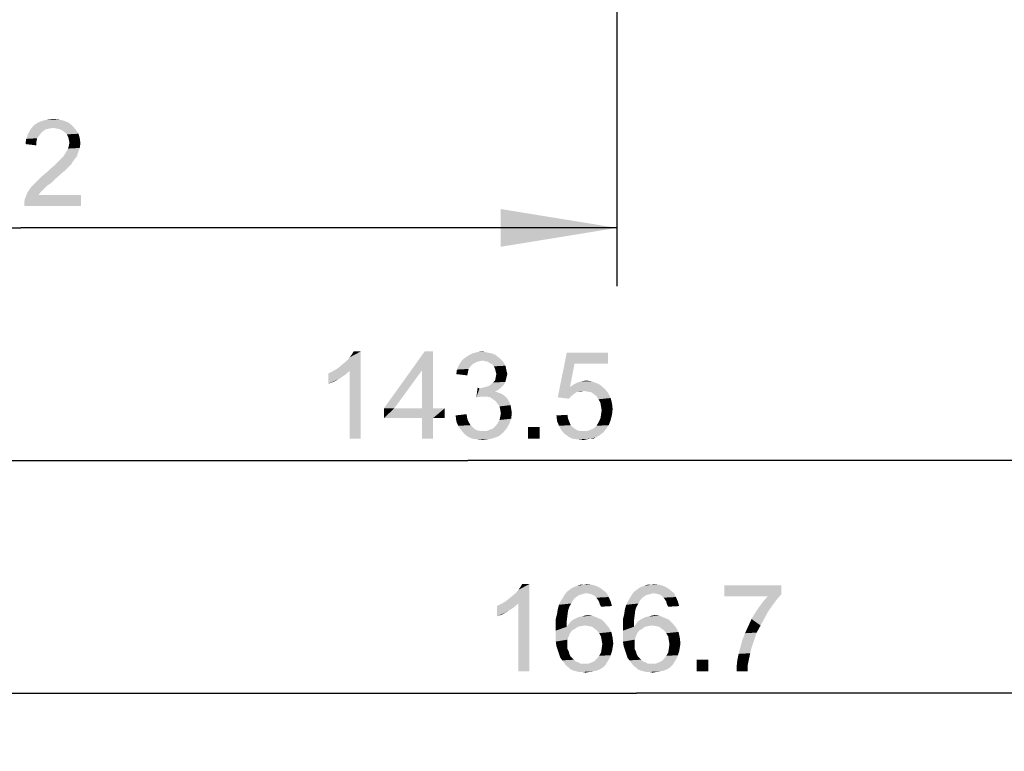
# Model space of a CAD drawing. Header units: millimetres. Extents: x 0 to 594, y 1 to 420.
# Tile 173 of 214: x 427 to 461, y 121 to 146. Entities that reach past the tile are written whole.
import ezdxf

# ---------------------------------------------------------------- set-up
doc = ezdxf.new("R2010")
doc.units = ezdxf.units.MM
doc.header["$LTSCALE"] = 32.67
doc.layers.get('0').update_dxf_attribs({"linetype": 'CONTINUOUS'})
doc.layers.add('61765N-2-A-2_DXF_DIMENSION', color=7, linetype='CONTINUOUS')
doc.styles.get("Standard").update_dxf_attribs({"font": 'arial.ttf'})
doc.dimstyles.new('DIMSTYLE_1', dxfattribs={"dimtxt": 3, "dimasz": 4, "dimexe": 0.18, "dimexo": 0.0625, "dimgap": 0.09, "dimtad": 1, "dimlfac": 2, "dimdsep": 46, "dimtxsty": 'Standard', "dimblk": '_FILLED', "dimblk1": '_FILLED', "dimblk2": '_FILLED', "dimcen": 0.09, "dimadec": 0, "dimazin": 0, "dimtp": 0.5, "dimtm": 0.5, "dimtfac": 1, "dimtofl": 0, "dimtmove": 0, "dimatfit": 3, "dimldrblk": '_FILLED', "dimfxl": 0, "dimtolj": 1, "dimarcsym": 0})
doc.dimstyles.new('DIMSTYLE_6', dxfattribs={"dimtxt": 3, "dimasz": 4, "dimexe": 0.18, "dimexo": 0.0625, "dimgap": 0.09, "dimtad": 1, "dimlfac": 2, "dimdsep": 46, "dimtxsty": 'Standard', "dimblk": '_FILLED', "dimblk1": '_FILLED', "dimblk2": '_FILLED', "dimcen": 0.09, "dimadec": 0, "dimazin": 0, "dimtp": 0.3, "dimtm": 0.3, "dimtfac": 1, "dimtofl": 0, "dimtmove": 0, "dimatfit": 3, "dimldrblk": '_FILLED', "dimfxl": 0, "dimtolj": 1, "dimarcsym": 0})

# ---------------------------------------------------------------- blocks, each defined once
blk = doc.blocks.new('_FILLED')
at = {"color": 0, "linetype": 'ByBlock'}
blk.add_solid([(0, 0), (-1, 0.1625), (-1, -0.1625)], dxfattribs=at)
blk = doc.blocks.new('*D11')
at = {"layer": '61765N-2-A-2_DXF_DIMENSION', "color": 2, "linetype": 'Continuous'}
for p, q in [((448.02, 150.491), (448.02, 137.019)), ((407.02, 148.019), (407.02, 137.019)), ((407.02, 139.019), (427.52, 139.019)), ((448.02, 139.019), (427.52, 139.019))]:
    blk.add_line(p, q, dxfattribs=at)
at = {"layer": '61765N-2-A-2_DXF_DIMENSION', "color": 2, "linetype": 'Continuous', "xscale": 4, "yscale": 4, "zscale": 4, "rotation": 180}
blk.add_blockref('_FILLED', (407.02, 139.019), dxfattribs=at)
at = {"layer": '61765N-2-A-2_DXF_DIMENSION', "color": 2, "linetype": 'Continuous', "xscale": 4, "yscale": 4, "zscale": 4}
blk.add_blockref('_FILLED', (448.02, 139.019), dxfattribs=at)
blk = doc.blocks.new('*D12')
at = {"layer": '61765N-2-A-2_DXF_DIMENSION', "color": 2, "linetype": 'Continuous'}
for p, q in [((478.77, 190.469), (478.77, 129.019)), ((407.02, 148.019), (407.02, 129.019)), ((407.02, 131.019), (442.895, 131.019)), ((478.77, 131.019), (442.895, 131.019))]:
    blk.add_line(p, q, dxfattribs=at)
at = {"layer": '61765N-2-A-2_DXF_DIMENSION', "color": 2, "linetype": 'Continuous', "xscale": 4, "yscale": 4, "zscale": 4, "rotation": 180}
blk.add_blockref('_FILLED', (407.02, 131.019), dxfattribs=at)
at = {"layer": '61765N-2-A-2_DXF_DIMENSION', "color": 2, "linetype": 'Continuous', "xscale": 4, "yscale": 4, "zscale": 4}
blk.add_blockref('_FILLED', (478.77, 131.019), dxfattribs=at)
blk = doc.blocks.new('*D17')
at = {"layer": '61765N-2-A-2_DXF_DIMENSION', "color": 2, "linetype": 'Continuous'}
for p, q in [((490.37, 206.519), (490.37, 121.019)), ((407.02, 148.019), (407.02, 121.019)), ((407.02, 123.019), (448.695, 123.019)), ((490.37, 123.019), (448.695, 123.019))]:
    blk.add_line(p, q, dxfattribs=at)
at = {"layer": '61765N-2-A-2_DXF_DIMENSION', "color": 2, "linetype": 'Continuous', "xscale": 4, "yscale": 4, "zscale": 4, "rotation": 180}
blk.add_blockref('_FILLED', (407.02, 123.019), dxfattribs=at)
at = {"layer": '61765N-2-A-2_DXF_DIMENSION', "color": 2, "linetype": 'Continuous', "xscale": 4, "yscale": 4, "zscale": 4}
blk.add_blockref('_FILLED', (490.37, 123.019), dxfattribs=at)

msp = doc.modelspace()

# ---------------------------------------------------------------- linework, layer by layer
at = {"layer": '61765N-2-A-2_DXF_DIMENSION', "color": 2, "linetype": 'Continuous'}
for points in [[(429.1673, 142.6353), (427.9673, 142.5465), (428.1007, 142.6353)], [(427.9673, 142.5465), (429.1673, 142.6353), (429.3007, 142.5242)], [(429.0118, 142.702), (428.1007, 142.6353), (428.2562, 142.702)], [(428.1007, 142.6353), (429.0118, 142.702), (429.1673, 142.6353)], [(428.834, 142.7465), (428.2562, 142.702), (428.434, 142.7465)], [(428.2562, 142.702), (428.834, 142.7465), (429.0118, 142.702)], [(428.434, 142.7465), (428.634, 142.7687), (428.834, 142.7465)], [(428.3895, 142.4131), (428.2784, 142.3465), (427.7673, 142.2576)], [(428.3895, 142.4131), (427.7673, 142.2576), (427.8562, 142.4131)], [(428.2784, 142.3465), (428.2118, 142.2798), (427.7673, 142.2576)], [(427.7673, 142.2576), (428.2118, 142.2798), (428.1451, 142.1909)], [(429.3007, 142.5242), (427.8562, 142.4131), (427.9673, 142.5465)], [(429.3007, 142.5242), (428.634, 142.4576), (427.8562, 142.4131)], [(428.634, 142.4576), (428.5007, 142.4353), (427.8562, 142.4131)], [(427.8562, 142.4131), (428.5007, 142.4353), (428.3895, 142.4131)], [(428.7451, 142.4353), (428.634, 142.4576), (429.3007, 142.5242)], [(428.8562, 142.4131), (428.7451, 142.4353), (429.3007, 142.5242)], [(428.8562, 142.4131), (429.3007, 142.5242), (429.4118, 142.3909)], [(429.4118, 142.3909), (428.9451, 142.3687), (428.8562, 142.4131)], [(429.034, 142.302), (428.9451, 142.3687), (429.4118, 142.3909)], [(429.034, 142.302), (429.4118, 142.3909), (429.5007, 142.2576)], [(429.5007, 142.2576), (429.1007, 142.2353), (429.034, 142.302)], [(428.0562, 141.9909), (427.6784, 141.902), (427.7007, 142.0798)], [(427.6784, 141.902), (428.0562, 141.9909), (428.0562, 141.8576)], [(428.1451, 142.1909), (427.7007, 142.0798), (427.7673, 142.2576)], [(428.1451, 142.1909), (428.0784, 142.102), (427.7007, 142.0798)], [(427.7007, 142.0798), (428.0784, 142.102), (428.0562, 141.9909)], [(429.1451, 142.1465), (429.1007, 142.2353), (429.5007, 142.2576)], [(429.1451, 142.1465), (429.5007, 142.2576), (429.5451, 142.102)], [(429.5451, 142.102), (429.1673, 142.0576), (429.1451, 142.1465)], [(429.1895, 141.9465), (429.1673, 142.0576), (429.5451, 142.102)], [(429.5673, 141.9242), (429.1673, 141.8353), (429.1895, 141.9465)], [(429.1673, 141.8353), (429.5673, 141.9242), (429.5451, 141.7687)], [(429.1895, 141.9465), (429.5451, 142.102), (429.5673, 141.9242)], [(429.4784, 141.5909), (429.0118, 141.5242), (429.0784, 141.6353)], [(429.0118, 141.5242), (429.4784, 141.5909), (429.4562, 141.502)], [(429.0784, 141.6353), (429.1451, 141.7465), (429.5451, 141.7687)], [(429.0784, 141.6353), (429.5451, 141.7687), (429.4784, 141.5909)], [(429.5451, 141.7687), (429.1451, 141.7465), (429.1673, 141.8353)], [(429.2562, 141.2131), (428.6784, 141.1687), (428.7673, 141.2576)], [(429.3229, 141.3242), (428.7673, 141.2576), (428.834, 141.3242)], [(428.7673, 141.2576), (429.3229, 141.3242), (429.2562, 141.2131)], [(428.834, 141.3242), (428.9007, 141.3909), (429.3895, 141.4131)], [(428.834, 141.3242), (429.3895, 141.4131), (429.3229, 141.3242)], [(429.3895, 141.4131), (428.9007, 141.3909), (428.9673, 141.4576)], [(429.4562, 141.502), (428.9673, 141.4576), (429.0118, 141.5242)], [(428.9673, 141.4576), (429.4562, 141.502), (429.3895, 141.4131)], [(429.034, 140.9909), (428.3451, 140.8798), (428.4784, 140.9909)], [(428.3451, 140.8798), (429.034, 140.9909), (428.8784, 140.8576)], [(428.4784, 140.9909), (428.5673, 141.0798), (429.1673, 141.1242)], [(428.4784, 140.9909), (429.1673, 141.1242), (429.034, 140.9909)], [(429.1673, 141.1242), (428.5673, 141.0798), (428.6784, 141.1687)], [(428.6784, 141.1687), (429.2562, 141.2131), (429.1673, 141.1242)], [(428.5673, 140.5687), (427.9673, 140.5242), (428.0784, 140.6353)], [(427.9673, 140.5242), (428.5673, 140.5687), (428.434, 140.4798)], [(428.7007, 140.702), (428.0784, 140.6353), (428.2118, 140.7687)], [(428.0784, 140.6353), (428.7007, 140.702), (428.5673, 140.5687)], [(428.8784, 140.8576), (428.2118, 140.7687), (428.3451, 140.8798)], [(428.2118, 140.7687), (428.8784, 140.8576), (428.7007, 140.702)], [(428.1895, 140.2353), (428.1229, 140.1465), (427.6562, 140.0131)], [(428.1895, 140.2353), (427.6562, 140.0131), (427.7451, 140.2353)], [(428.3451, 140.3909), (427.7451, 140.2353), (427.8784, 140.4353)], [(428.3451, 140.3909), (428.2784, 140.3242), (427.7451, 140.2353)], [(427.7451, 140.2353), (428.2784, 140.3242), (428.1895, 140.2353)], [(428.434, 140.4798), (427.8784, 140.4353), (427.9673, 140.5242)], [(427.8784, 140.4353), (428.434, 140.4798), (428.3451, 140.3909)], [(427.634, 139.902), (427.6562, 140.0131), (429.5895, 140.1465)], [(427.634, 139.7687), (427.634, 139.902), (429.5895, 140.1465)], [(427.634, 139.7687), (429.5895, 140.1465), (429.5895, 139.7687)], [(428.1229, 140.1465), (429.5895, 140.1465), (427.6562, 140.0131)], [(438.3871, 134.1687), (438.4982, 134.2576), (439.2093, 134.7687)], [(438.8315, 134.102), (438.3871, 134.1687), (439.2093, 134.7687)], [(438.4982, 134.2576), (438.6315, 134.3687), (439.2093, 134.7687)], [(438.6315, 134.3687), (438.7427, 134.4576), (439.2093, 134.7687)], [(438.7427, 134.4576), (438.8315, 134.5687), (439.2093, 134.7687)], [(438.8315, 134.5687), (438.8982, 134.6576), (439.2093, 134.7687)], [(438.8315, 131.7687), (438.8315, 134.102), (439.2093, 134.7687)], [(438.8315, 131.7687), (439.2093, 134.7687), (439.2093, 131.7687)], [(439.2093, 134.7687), (438.8982, 134.6576), (438.9649, 134.7687)], [(441.6982, 134.7687), (441.3204, 134.1242), (440.0093, 132.8131)], [(441.6982, 134.7687), (440.0093, 132.8131), (441.4093, 134.7687)], [(441.3204, 132.8131), (441.3204, 134.1242), (441.6982, 134.7687)], [(441.3204, 132.8131), (441.6982, 134.7687), (441.6982, 132.8131)], [(444.0093, 134.5242), (442.676, 134.4353), (442.7871, 134.5465)], [(444.0093, 134.5242), (443.3871, 134.4576), (442.676, 134.4353)], [(443.9204, 134.5909), (442.7871, 134.5465), (442.9204, 134.6353)], [(442.7871, 134.5465), (443.9204, 134.5909), (444.0093, 134.5242)], [(443.7204, 134.702), (443.8315, 134.6576), (442.9204, 134.6353)], [(443.7204, 134.702), (442.9204, 134.6353), (443.0538, 134.702)], [(442.9204, 134.6353), (443.8315, 134.6576), (443.9204, 134.5909)], [(443.4982, 134.7465), (443.6093, 134.7242), (443.0538, 134.702)], [(443.4982, 134.7465), (443.0538, 134.702), (443.2093, 134.7465)], [(443.0538, 134.702), (443.6093, 134.7242), (443.7204, 134.702)], [(443.2093, 134.7465), (443.3871, 134.7687), (443.4982, 134.7465)], [(443.3871, 134.4576), (444.0093, 134.5242), (444.076, 134.4576)], [(446.5649, 134.3465), (445.9871, 133.1909), (446.2982, 134.7242)], [(446.2982, 134.7242), (447.7204, 134.7242), (446.5649, 134.3465)], [(446.5649, 134.3465), (447.7204, 134.7242), (447.7204, 134.3465)], [(438.8315, 134.102), (438.2315, 134.0798), (438.3871, 134.1687)], [(442.8982, 134.0576), (442.4982, 133.9909), (442.5204, 134.1465)], [(442.9871, 134.2576), (442.5204, 134.1465), (442.5871, 134.302)], [(442.9871, 134.2576), (442.9204, 134.1687), (442.5204, 134.1465)], [(442.5204, 134.1465), (442.9204, 134.1687), (442.8982, 134.0576)], [(443.2982, 134.4353), (443.2093, 134.4131), (442.5871, 134.302)], [(443.2982, 134.4353), (442.5871, 134.302), (442.676, 134.4353)], [(443.2093, 134.4131), (443.1204, 134.3687), (442.5871, 134.302)], [(443.1204, 134.3687), (443.0538, 134.3242), (442.5871, 134.302)], [(442.5871, 134.302), (443.0538, 134.3242), (442.9871, 134.2576)], [(442.676, 134.4353), (443.3871, 134.4576), (443.2982, 134.4353)], [(444.076, 134.4576), (443.4982, 134.4353), (443.3871, 134.4576)], [(443.5871, 134.4131), (443.4982, 134.4353), (444.076, 134.4576)], [(443.6538, 134.3687), (443.5871, 134.4131), (444.076, 134.4576)], [(443.6538, 134.3687), (444.076, 134.4576), (444.1427, 134.3687)], [(444.1427, 134.3687), (443.7427, 134.3242), (443.6538, 134.3687)], [(443.7427, 134.3242), (444.1427, 134.3687), (444.1871, 134.2798)], [(444.1871, 134.2798), (443.7871, 134.2576), (443.7427, 134.3242)], [(443.7871, 134.2576), (444.1871, 134.2798), (444.2093, 134.1909)], [(444.2093, 134.1909), (443.8315, 134.1687), (443.7871, 134.2576)], [(443.8538, 134.0798), (443.8315, 134.1687), (444.2093, 134.1909)], [(443.8538, 134.0798), (444.2093, 134.1909), (444.2315, 134.0798)], [(446.5649, 134.3465), (446.4093, 133.5465), (445.9871, 133.1909)], [(438.0982, 134.0131), (438.2315, 134.0798), (438.8315, 134.102)], [(438.0982, 134.0131), (438.8315, 134.102), (438.676, 133.9687)], [(438.676, 133.9687), (438.0982, 133.6576), (438.0982, 134.0131)], [(438.676, 133.9687), (438.476, 133.8353), (438.0982, 133.6576)], [(438.476, 133.8353), (438.276, 133.7242), (438.0982, 133.6576)], [(440.0093, 132.8131), (441.3204, 134.1242), (440.3649, 132.8131)], [(442.4982, 133.9909), (442.8982, 134.0576), (442.876, 133.9465)], [(444.2093, 133.8131), (443.8315, 133.7687), (443.8538, 133.8798)], [(443.8315, 133.7687), (444.2093, 133.8131), (444.1871, 133.7242)], [(444.2315, 134.0798), (443.876, 133.9909), (443.8538, 134.0798)], [(444.2538, 133.9909), (444.2315, 133.902), (443.8538, 133.8798)], [(444.2538, 133.9909), (443.8538, 133.8798), (443.876, 133.9909)], [(443.8538, 133.8798), (444.2315, 133.902), (444.2093, 133.8131)], [(443.876, 133.9909), (444.2315, 134.0798), (444.2538, 133.9909)], [(443.2982, 133.502), (443.1871, 133.1909), (443.2315, 133.5242)], [(444.0093, 133.502), (443.9204, 133.4353), (443.1871, 133.1909)], [(443.2982, 133.502), (444.0093, 133.502), (443.1871, 133.1909)], [(443.2982, 133.502), (443.4093, 133.5242), (444.076, 133.5687)], [(443.2982, 133.502), (444.076, 133.5687), (444.0093, 133.502)], [(443.4093, 133.5242), (443.4982, 133.5465), (444.076, 133.5687)], [(444.076, 133.5687), (443.4982, 133.5465), (443.5871, 133.5687)], [(444.1427, 133.6353), (443.5871, 133.5687), (443.6982, 133.6353)], [(443.5871, 133.5687), (444.1427, 133.6353), (444.076, 133.5687)], [(443.6982, 133.6353), (443.7649, 133.702), (444.1871, 133.7242)], [(443.6982, 133.6353), (444.1871, 133.7242), (444.1427, 133.6353)], [(444.1871, 133.7242), (443.7649, 133.702), (443.8315, 133.7687)], [(446.4093, 133.5465), (446.6982, 133.3909), (445.9871, 133.1909)], [(447.4538, 133.6131), (446.4093, 133.5465), (446.5427, 133.6353)], [(446.4093, 133.5465), (447.4538, 133.6131), (447.6093, 133.4798)], [(446.4093, 133.5465), (447.6093, 133.4798), (446.876, 133.4131)], [(446.4093, 133.5465), (446.876, 133.4131), (446.6982, 133.3909)], [(447.3204, 133.6798), (446.5427, 133.6353), (446.676, 133.702)], [(446.5427, 133.6353), (447.3204, 133.6798), (447.4538, 133.6131)], [(447.1427, 133.7465), (446.676, 133.702), (446.8093, 133.7465)], [(446.676, 133.702), (447.1427, 133.7465), (447.3204, 133.6798)], [(446.8093, 133.7465), (446.9649, 133.7687), (447.1427, 133.7465)], [(447.0093, 133.3909), (446.876, 133.4131), (447.6093, 133.4798)], [(447.1427, 133.3687), (447.0093, 133.3909), (447.6093, 133.4798)], [(447.1427, 133.3687), (447.6093, 133.4798), (447.7204, 133.3465)], [(443.9204, 133.4353), (443.8315, 133.3909), (443.1871, 133.1909)], [(443.8315, 133.3909), (443.9649, 133.3465), (443.1871, 133.1909)], [(443.9649, 133.3465), (443.3427, 133.2131), (443.1871, 133.1909)], [(443.9649, 133.3465), (444.076, 133.302), (443.3427, 133.2131)], [(444.076, 133.302), (444.1649, 133.2353), (443.3427, 133.2131)], [(443.4538, 133.2131), (443.3427, 133.2131), (444.1649, 133.2353)], [(443.5649, 133.2131), (443.4538, 133.2131), (444.1649, 133.2353)], [(443.676, 133.1909), (443.5649, 133.2131), (444.1649, 133.2353)], [(443.676, 133.1909), (444.1649, 133.2353), (444.2538, 133.1465)], [(444.2538, 133.1465), (443.7649, 133.1242), (443.676, 133.1909)], [(443.8538, 133.0576), (443.7649, 133.1242), (444.2538, 133.1465)], [(443.8538, 133.0576), (444.2538, 133.1465), (444.3204, 133.0353)], [(446.6982, 133.3909), (446.6315, 133.3687), (445.9871, 133.1909)], [(446.6315, 133.3687), (446.5649, 133.3242), (445.9871, 133.1909)], [(446.5649, 133.3242), (446.4538, 133.2353), (445.9871, 133.1909)], [(445.9871, 133.1909), (446.4538, 133.2353), (446.3649, 133.1465)], [(446.6982, 133.3909), (446.876, 133.4131), (446.7871, 133.3909)], [(447.7204, 133.3465), (447.2315, 133.302), (447.1427, 133.3687)], [(447.3204, 133.2353), (447.2315, 133.302), (447.7204, 133.3465)], [(447.3204, 133.2353), (447.7204, 133.3465), (447.8093, 133.1687)], [(447.8093, 133.1687), (447.3871, 133.1242), (447.3204, 133.2353)], [(447.4538, 133.0131), (447.3871, 133.1242), (447.8093, 133.1687)], [(447.4538, 133.0131), (447.8093, 133.1687), (447.8538, 132.9909)], [(441.6982, 132.8131), (442.0982, 132.8131), (440.0093, 132.4798)], [(441.3204, 132.8131), (441.6982, 132.8131), (440.0093, 132.4798)], [(440.3649, 132.8131), (441.3204, 132.8131), (440.0093, 132.4798)], [(440.3649, 132.8131), (440.0093, 132.4798), (440.0093, 132.8131)], [(441.3204, 132.4798), (440.0093, 132.4798), (442.0982, 132.8131)], [(441.6982, 132.4798), (441.3204, 132.4798), (442.0982, 132.8131)], [(441.6982, 132.4798), (442.0982, 132.8131), (442.0982, 132.4798)], [(444.3204, 133.0353), (443.9204, 132.9687), (443.8538, 133.0576)], [(443.9204, 132.9687), (444.3204, 133.0353), (444.3649, 132.9242)], [(444.3649, 132.9242), (443.9871, 132.8798), (443.9204, 132.9687)], [(443.9871, 132.8798), (444.3649, 132.9242), (444.3871, 132.7909)], [(444.3871, 132.7909), (444.0093, 132.7687), (443.9871, 132.8798)], [(444.0093, 132.7687), (444.3871, 132.7909), (444.4093, 132.6576)], [(447.8538, 132.9909), (447.476, 132.8798), (447.4538, 133.0131)], [(447.476, 132.8798), (447.8538, 132.9909), (447.876, 132.7909)], [(447.876, 132.7909), (447.4982, 132.7465), (447.476, 132.8798)], [(447.476, 132.5909), (447.4982, 132.7465), (447.876, 132.7909)], [(447.476, 132.5909), (447.876, 132.7909), (447.8538, 132.5909)], [(441.6982, 132.4798), (441.3204, 131.7687), (441.3204, 132.4798)], [(441.3204, 131.7687), (441.6982, 132.4798), (441.6982, 131.7687)], [(442.476, 132.5687), (442.8538, 132.6131), (442.876, 132.4576)], [(442.876, 132.4576), (442.4982, 132.3687), (442.476, 132.5687)], [(442.4982, 132.3687), (442.876, 132.4576), (442.9204, 132.3465)], [(443.9204, 132.302), (443.9871, 132.4131), (444.3871, 132.4576)], [(443.9204, 132.302), (444.3871, 132.4576), (444.3204, 132.2798)], [(444.3871, 132.4576), (443.9871, 132.4131), (444.0093, 132.5242)], [(444.4093, 132.6576), (444.0315, 132.6353), (444.0093, 132.7687)], [(444.0093, 132.5242), (444.0315, 132.6353), (444.4093, 132.6576)], [(444.0093, 132.5242), (444.4093, 132.6576), (444.3871, 132.4576)], [(445.9427, 132.5687), (446.3204, 132.5909), (446.3427, 132.4576)], [(446.3427, 132.4576), (445.9649, 132.3687), (445.9427, 132.5687)], [(445.9649, 132.3687), (446.3427, 132.4576), (446.3871, 132.3465)], [(447.8093, 132.4131), (447.3871, 132.3242), (447.4538, 132.4576)], [(447.8538, 132.5909), (447.4538, 132.4576), (447.476, 132.5909)], [(447.4538, 132.4576), (447.8538, 132.5909), (447.8093, 132.4131)], [(442.9204, 132.3465), (442.5649, 132.2131), (442.4982, 132.3687)], [(442.9204, 132.3465), (442.9871, 132.2353), (442.5649, 132.2131)], [(442.5649, 132.2131), (442.9871, 132.2353), (443.0538, 132.1687)], [(443.0538, 132.1687), (442.6538, 132.0798), (442.5649, 132.2131)], [(443.0538, 132.1687), (443.1204, 132.102), (442.6538, 132.0798)], [(442.6538, 132.0798), (443.1204, 132.102), (443.2093, 132.0576)], [(443.5427, 132.0353), (443.6538, 132.0798), (444.2315, 132.1242)], [(443.5427, 132.0353), (444.2315, 132.1242), (444.1204, 131.9909)], [(444.2315, 132.1242), (443.6538, 132.0798), (443.7649, 132.1242)], [(443.7649, 132.1242), (443.8538, 132.2131), (444.3204, 132.2798)], [(443.7649, 132.1242), (444.3204, 132.2798), (444.2315, 132.1242)], [(444.3204, 132.2798), (443.8538, 132.2131), (443.9204, 132.302)], [(445.3649, 132.1687), (444.9649, 131.7687), (444.9649, 132.1687)], [(444.9649, 131.7687), (445.3649, 132.1687), (445.3649, 131.7687)], [(446.3871, 132.3465), (446.0315, 132.2131), (445.9649, 132.3687)], [(446.3871, 132.3465), (446.4315, 132.2353), (446.0315, 132.2131)], [(446.0315, 132.2131), (446.4315, 132.2353), (446.4982, 132.1687)], [(446.4982, 132.1687), (446.0982, 132.0798), (446.0315, 132.2131)], [(446.4982, 132.1687), (446.5871, 132.102), (446.0982, 132.0798)], [(446.0982, 132.0798), (446.5871, 132.102), (446.6538, 132.0576)], [(447.1204, 132.0798), (447.2315, 132.1242), (447.7427, 132.2353)], [(447.1204, 132.0798), (447.7427, 132.2353), (447.6315, 132.0798)], [(447.2315, 132.1242), (447.3204, 132.2131), (447.7427, 132.2353)], [(447.7427, 132.2353), (447.3204, 132.2131), (447.3871, 132.3242)], [(447.3871, 132.3242), (447.8093, 132.4131), (447.7427, 132.2353)], [(443.2093, 132.0576), (442.7649, 131.9465), (442.6538, 132.0798)], [(443.2093, 132.0576), (443.3204, 132.0353), (442.7649, 131.9465)], [(443.5427, 132.0353), (444.1204, 131.9909), (442.7649, 131.9465)], [(443.4093, 132.0353), (443.5427, 132.0353), (442.7649, 131.9465)], [(443.3204, 132.0353), (443.4093, 132.0353), (442.7649, 131.9465)], [(442.7649, 131.9465), (444.1204, 131.9909), (443.9649, 131.8576)], [(443.9649, 131.8576), (442.8982, 131.8353), (442.7649, 131.9465)], [(442.8982, 131.8353), (443.9649, 131.8576), (443.7871, 131.7909)], [(443.7871, 131.7909), (443.0538, 131.7687), (442.8982, 131.8353)], [(443.2093, 131.7465), (443.0538, 131.7687), (443.7871, 131.7909)], [(443.2093, 131.7465), (443.7871, 131.7909), (443.6093, 131.7465)], [(446.6538, 132.0576), (446.2093, 131.9465), (446.0982, 132.0798)], [(446.6538, 132.0576), (446.7649, 132.0353), (446.2093, 131.9465)], [(447.0093, 132.0353), (447.5649, 131.9909), (446.2093, 131.9465)], [(446.876, 132.0353), (447.0093, 132.0353), (446.2093, 131.9465)], [(446.7649, 132.0353), (446.876, 132.0353), (446.2093, 131.9465)], [(446.2093, 131.9465), (447.5649, 131.9909), (447.476, 131.9242)], [(447.476, 131.9242), (446.3649, 131.8353), (446.2093, 131.9465)], [(447.476, 131.9242), (447.3871, 131.8576), (446.3649, 131.8353)], [(446.3649, 131.8353), (447.3871, 131.8576), (447.2982, 131.8131)], [(447.2982, 131.8131), (446.4982, 131.7687), (446.3649, 131.8353)], [(447.0982, 131.7687), (446.4982, 131.7687), (447.2982, 131.8131)], [(447.0982, 131.7687), (446.676, 131.7465), (446.4982, 131.7687)], [(446.676, 131.7465), (447.0982, 131.7687), (446.9871, 131.7465)], [(447.6315, 132.0798), (447.0093, 132.0353), (447.1204, 132.0798)], [(447.0093, 132.0353), (447.6315, 132.0798), (447.5649, 131.9909)], [(447.0982, 131.7687), (447.2982, 131.8131), (447.2093, 131.7687)], [(443.6093, 131.7465), (443.4093, 131.7242), (443.2093, 131.7465)], [(446.9871, 131.7465), (446.876, 131.7242), (446.676, 131.7465)], [(444.1871, 126.1687), (444.2982, 126.2576), (445.0093, 126.7687)], [(444.6315, 126.102), (444.1871, 126.1687), (445.0093, 126.7687)], [(444.2982, 126.2576), (444.4315, 126.3687), (445.0093, 126.7687)], [(444.4315, 126.3687), (444.5427, 126.4576), (445.0093, 126.7687)], [(444.5427, 126.4576), (444.6315, 126.5687), (445.0093, 126.7687)], [(444.6315, 126.5687), (444.6982, 126.6576), (445.0093, 126.7687)], [(444.6315, 123.7687), (444.6315, 126.102), (445.0093, 126.7687)], [(444.6315, 123.7687), (445.0093, 126.7687), (445.0093, 123.7687)], [(445.0093, 126.7687), (444.6982, 126.6576), (444.7649, 126.7687)], [(446.476, 126.6353), (446.5649, 126.6798), (447.3204, 126.702)], [(446.476, 126.6353), (447.3204, 126.702), (447.4538, 126.6353)], [(447.3204, 126.702), (446.5649, 126.6798), (446.6538, 126.702)], [(446.876, 126.7465), (447.1649, 126.7465), (446.6538, 126.702)], [(446.876, 126.7465), (446.6538, 126.702), (446.7649, 126.7465)], [(446.6538, 126.702), (447.1649, 126.7465), (447.3204, 126.702)], [(446.876, 126.7465), (446.9871, 126.7687), (447.1649, 126.7465)], [(448.7871, 126.6353), (448.876, 126.6798), (449.6315, 126.702)], [(448.7871, 126.6353), (449.6315, 126.702), (449.7649, 126.6353)], [(449.6315, 126.702), (448.876, 126.6798), (448.9649, 126.702)], [(449.1871, 126.7465), (449.476, 126.7465), (448.9649, 126.702)], [(449.1871, 126.7465), (448.9649, 126.702), (449.076, 126.7465)], [(448.9649, 126.702), (449.476, 126.7465), (449.6315, 126.702)], [(449.1871, 126.7465), (449.2982, 126.7687), (449.476, 126.7465)], [(453.676, 126.7242), (453.676, 126.4131), (451.7204, 126.3465)], [(453.676, 126.7242), (451.7204, 126.3465), (451.7204, 126.7242)], [(446.8093, 126.4131), (446.7204, 126.3909), (446.1649, 126.302)], [(446.8093, 126.4131), (446.1649, 126.302), (446.2315, 126.4131)], [(446.7204, 126.3909), (446.6538, 126.3465), (446.1649, 126.302)], [(446.1649, 126.302), (446.6538, 126.3465), (446.5649, 126.2798)], [(446.9649, 126.4576), (446.2315, 126.4131), (446.2982, 126.502)], [(446.9649, 126.4576), (446.876, 126.4353), (446.2315, 126.4131)], [(446.2315, 126.4131), (446.876, 126.4353), (446.8093, 126.4131)], [(447.5649, 126.5465), (446.2982, 126.502), (446.3871, 126.5687)], [(446.9649, 126.4576), (446.2982, 126.502), (447.5649, 126.5465)], [(447.4538, 126.6353), (446.3871, 126.5687), (446.476, 126.6353)], [(446.3871, 126.5687), (447.4538, 126.6353), (447.5649, 126.5465)], [(446.9649, 126.4576), (447.5649, 126.5465), (447.676, 126.4576)], [(447.676, 126.4576), (447.076, 126.4353), (446.9649, 126.4576)], [(447.1649, 126.4131), (447.076, 126.4353), (447.676, 126.4576)], [(447.2538, 126.3687), (447.1649, 126.4131), (447.676, 126.4576)], [(447.2538, 126.3687), (447.676, 126.4576), (447.7427, 126.3242)], [(447.7427, 126.3242), (447.3204, 126.302), (447.2538, 126.3687)], [(449.1204, 126.4131), (449.0315, 126.3909), (448.476, 126.302)], [(449.1204, 126.4131), (448.476, 126.302), (448.5427, 126.4131)], [(449.0315, 126.3909), (448.9649, 126.3465), (448.476, 126.302)], [(448.476, 126.302), (448.9649, 126.3465), (448.876, 126.2798)], [(449.276, 126.4576), (448.5427, 126.4131), (448.6093, 126.502)], [(449.276, 126.4576), (449.1871, 126.4353), (448.5427, 126.4131)], [(448.5427, 126.4131), (449.1871, 126.4353), (449.1204, 126.4131)], [(449.876, 126.5465), (448.6093, 126.502), (448.6982, 126.5687)], [(449.276, 126.4576), (448.6093, 126.502), (449.876, 126.5465)], [(449.7649, 126.6353), (448.6982, 126.5687), (448.7871, 126.6353)], [(448.6982, 126.5687), (449.7649, 126.6353), (449.876, 126.5465)], [(449.276, 126.4576), (449.876, 126.5465), (449.9871, 126.4576)], [(449.9871, 126.4576), (449.3871, 126.4353), (449.276, 126.4576)], [(449.476, 126.4131), (449.3871, 126.4353), (449.9871, 126.4576)], [(449.5649, 126.3687), (449.476, 126.4131), (449.9871, 126.4576)], [(449.5649, 126.3687), (449.9871, 126.4576), (450.0538, 126.3242)], [(450.0538, 126.3242), (449.6315, 126.302), (449.5649, 126.3687)], [(453.2093, 126.3465), (451.7204, 126.3465), (453.676, 126.4131)], [(453.5204, 126.2353), (453.0538, 126.1687), (453.2093, 126.3465)], [(453.2093, 126.3465), (453.676, 126.4131), (453.5204, 126.2353)], [(443.8982, 126.0131), (444.0315, 126.0798), (444.6315, 126.102)], [(443.8982, 126.0131), (444.6315, 126.102), (444.476, 125.9687)], [(444.476, 125.9687), (443.8982, 125.6576), (443.8982, 126.0131)], [(444.6315, 126.102), (444.0315, 126.0798), (444.1871, 126.1687)], [(446.3871, 125.9909), (445.9871, 125.902), (446.0315, 126.0576)], [(446.4982, 126.1909), (446.4538, 126.102), (446.0315, 126.0576)], [(446.4982, 126.1909), (446.0315, 126.0576), (446.0982, 126.1909)], [(446.0315, 126.0576), (446.4538, 126.102), (446.3871, 125.9909)], [(446.5649, 126.2798), (446.0982, 126.1909), (446.1649, 126.302)], [(446.0982, 126.1909), (446.5649, 126.2798), (446.4982, 126.1909)], [(447.3649, 126.2353), (447.3204, 126.302), (447.7427, 126.3242)], [(447.4093, 126.1687), (447.3649, 126.2353), (447.7427, 126.3242)], [(447.4093, 126.1687), (447.7427, 126.3242), (447.8093, 126.1687)], [(447.8093, 126.1687), (447.4315, 126.0798), (447.4093, 126.1687)], [(447.4315, 126.0798), (447.8093, 126.1687), (447.8538, 126.0131)], [(447.8538, 126.0131), (447.476, 125.9909), (447.4315, 126.0798)], [(448.6982, 125.9909), (448.2982, 125.902), (448.3427, 126.0576)], [(448.8093, 126.1909), (448.7649, 126.102), (448.3427, 126.0576)], [(448.8093, 126.1909), (448.3427, 126.0576), (448.4093, 126.1909)], [(448.3427, 126.0576), (448.7649, 126.102), (448.6982, 125.9909)], [(448.876, 126.2798), (448.4093, 126.1909), (448.476, 126.302)], [(448.4093, 126.1909), (448.876, 126.2798), (448.8093, 126.1909)], [(449.676, 126.2353), (449.6315, 126.302), (450.0538, 126.3242)], [(449.7204, 126.1687), (449.676, 126.2353), (450.0538, 126.3242)], [(449.7204, 126.1687), (450.0538, 126.3242), (450.1204, 126.1687)], [(450.1204, 126.1687), (449.7427, 126.0798), (449.7204, 126.1687)], [(449.7427, 126.0798), (450.1204, 126.1687), (450.1649, 126.0131)], [(450.1649, 126.0131), (449.7871, 125.9909), (449.7427, 126.0798)], [(453.3871, 126.0576), (452.9204, 125.9909), (453.0538, 126.1687)], [(452.9204, 125.9909), (453.3871, 126.0576), (453.2315, 125.8353)], [(453.0538, 126.1687), (453.5204, 126.2353), (453.3871, 126.0576)], [(444.476, 125.9687), (444.276, 125.8353), (443.8982, 125.6576)], [(444.276, 125.8353), (444.076, 125.7242), (443.8982, 125.6576)], [(446.3204, 125.6798), (445.9204, 125.5687), (445.9649, 125.7465)], [(445.9204, 125.5687), (446.3204, 125.6798), (446.2982, 125.502)], [(446.3427, 125.8576), (445.9649, 125.7465), (445.9871, 125.902)], [(445.9649, 125.7465), (446.3427, 125.8576), (446.3204, 125.6798)], [(445.9871, 125.902), (446.3871, 125.9909), (446.3427, 125.8576)], [(446.6982, 125.6353), (446.8093, 125.6576), (447.1871, 125.6798)], [(446.6982, 125.6353), (447.1871, 125.6798), (447.3427, 125.6131)], [(447.1871, 125.6798), (446.8093, 125.6576), (446.8982, 125.6798)], [(446.8982, 125.6798), (447.0093, 125.702), (447.1871, 125.6798)], [(448.6315, 125.6798), (448.2315, 125.5687), (448.276, 125.7465)], [(448.2315, 125.5687), (448.6315, 125.6798), (448.6093, 125.502)], [(448.6538, 125.8576), (448.276, 125.7465), (448.2982, 125.902)], [(448.276, 125.7465), (448.6538, 125.8576), (448.6315, 125.6798)], [(448.2982, 125.902), (448.6982, 125.9909), (448.6538, 125.8576)], [(449.0093, 125.6353), (449.1204, 125.6576), (449.4982, 125.6798)], [(449.0093, 125.6353), (449.4982, 125.6798), (449.6538, 125.6131)], [(449.4982, 125.6798), (449.1204, 125.6576), (449.2093, 125.6798)], [(449.2093, 125.6798), (449.3204, 125.702), (449.4982, 125.6798)], [(453.0982, 125.5909), (452.6538, 125.5687), (452.7871, 125.7909)], [(453.2315, 125.8353), (452.7871, 125.7909), (452.9204, 125.9909)], [(452.7871, 125.7909), (453.2315, 125.8353), (453.0982, 125.5909)], [(446.2982, 125.502), (445.9204, 125.3687), (445.9204, 125.5687)], [(445.9204, 125.3687), (446.2982, 125.502), (446.2982, 125.302)], [(446.2982, 125.302), (445.9204, 125.1687), (445.9204, 125.3687)], [(446.9204, 125.3465), (446.2982, 125.302), (446.3649, 125.3909)], [(446.9204, 125.3465), (446.7871, 125.3242), (446.2982, 125.302)], [(447.6315, 125.4131), (446.3649, 125.3909), (446.4315, 125.4798)], [(446.9204, 125.3465), (446.3649, 125.3909), (447.6315, 125.4131)], [(447.4982, 125.5465), (446.4315, 125.4798), (446.5204, 125.5465)], [(446.4315, 125.4798), (447.4982, 125.5465), (447.6315, 125.4131)], [(446.5204, 125.5465), (446.6093, 125.5909), (447.3427, 125.6131)], [(446.5204, 125.5465), (447.3427, 125.6131), (447.4982, 125.5465)], [(447.3427, 125.6131), (446.6093, 125.5909), (446.6982, 125.6353)], [(447.0538, 125.3242), (446.9204, 125.3465), (447.6315, 125.4131)], [(447.1649, 125.302), (447.0538, 125.3242), (447.6315, 125.4131)], [(447.1649, 125.302), (447.6315, 125.4131), (447.7427, 125.2798)], [(448.6093, 125.502), (448.2315, 125.3687), (448.2315, 125.5687)], [(448.2315, 125.3687), (448.6093, 125.502), (448.6093, 125.302)], [(448.6093, 125.302), (448.2315, 125.1687), (448.2315, 125.3687)], [(449.2315, 125.3465), (448.6093, 125.302), (448.676, 125.3909)], [(449.2315, 125.3465), (449.0982, 125.3242), (448.6093, 125.302)], [(449.9427, 125.4131), (448.676, 125.3909), (448.7427, 125.4798)], [(449.2315, 125.3465), (448.676, 125.3909), (449.9427, 125.4131)], [(449.8093, 125.5465), (448.7427, 125.4798), (448.8315, 125.5465)], [(448.7427, 125.4798), (449.8093, 125.5465), (449.9427, 125.4131)], [(448.8315, 125.5465), (448.9204, 125.5909), (449.6538, 125.6131)], [(448.8315, 125.5465), (449.6538, 125.6131), (449.8093, 125.5465)], [(449.6538, 125.6131), (448.9204, 125.5909), (449.0093, 125.6353)], [(449.3649, 125.3242), (449.2315, 125.3465), (449.9427, 125.4131)], [(449.476, 125.302), (449.3649, 125.3242), (449.9427, 125.4131)], [(449.476, 125.302), (449.9427, 125.4131), (450.0538, 125.2798)], [(452.9649, 125.3465), (452.5427, 125.3242), (452.6538, 125.5687)], [(452.5427, 125.3242), (452.9649, 125.3465), (452.8315, 125.102)], [(452.6538, 125.5687), (453.0982, 125.5909), (452.9649, 125.3465)], [(446.676, 125.302), (446.5871, 125.2353), (445.9204, 125.1687)], [(446.2982, 125.302), (446.676, 125.302), (445.9204, 125.1687)], [(445.9204, 125.1687), (446.5871, 125.2353), (446.476, 125.1687)], [(446.476, 125.1687), (446.4093, 125.0798), (445.9204, 124.9687)], [(446.476, 125.1687), (445.9204, 124.9687), (445.9204, 125.1687)], [(445.9204, 124.9687), (446.4093, 125.0798), (446.3649, 124.9687)], [(446.2982, 125.302), (446.7871, 125.3242), (446.676, 125.302)], [(447.7427, 125.2798), (447.2538, 125.2353), (447.1649, 125.302)], [(447.3427, 125.1687), (447.2538, 125.2353), (447.7427, 125.2798)], [(447.3427, 125.1687), (447.7427, 125.2798), (447.8315, 125.1242)], [(447.8315, 125.1242), (447.4093, 125.0798), (447.3427, 125.1687)], [(447.476, 124.9687), (447.4093, 125.0798), (447.8315, 125.1242)], [(447.476, 124.9687), (447.8315, 125.1242), (447.876, 124.9242)], [(448.9871, 125.302), (448.8982, 125.2353), (448.2315, 125.1687)], [(448.6093, 125.302), (448.9871, 125.302), (448.2315, 125.1687)], [(448.2315, 125.1687), (448.8982, 125.2353), (448.7871, 125.1687)], [(448.7871, 125.1687), (448.7204, 125.0798), (448.2315, 124.9687)], [(448.7871, 125.1687), (448.2315, 124.9687), (448.2315, 125.1687)], [(448.2315, 124.9687), (448.7204, 125.0798), (448.676, 124.9687)], [(448.6093, 125.302), (449.0982, 125.3242), (448.9871, 125.302)], [(450.0538, 125.2798), (449.5649, 125.2353), (449.476, 125.302)], [(449.6538, 125.1687), (449.5649, 125.2353), (450.0538, 125.2798)], [(449.6538, 125.1687), (450.0538, 125.2798), (450.1427, 125.1242)], [(450.1427, 125.1242), (449.7204, 125.0798), (449.6538, 125.1687)], [(449.7871, 124.9687), (449.7204, 125.0798), (450.1427, 125.1242)], [(449.7871, 124.9687), (450.1427, 125.1242), (450.1871, 124.9242)], [(452.3427, 124.8576), (452.4315, 125.0798), (452.8315, 125.102)], [(452.3427, 124.8576), (452.8315, 125.102), (452.7427, 124.8353)], [(452.8315, 125.102), (452.4315, 125.0798), (452.5427, 125.3242)], [(446.3649, 124.9687), (446.3204, 124.8576), (445.9204, 124.7909)], [(446.3649, 124.9687), (445.9204, 124.7909), (445.9204, 124.9687)], [(445.9204, 124.7909), (446.3204, 124.8576), (446.3204, 124.7242)], [(446.3204, 124.7242), (445.9427, 124.6353), (445.9204, 124.7909)], [(445.9427, 124.6353), (446.3204, 124.7242), (446.3204, 124.6353)], [(447.876, 124.9242), (447.4982, 124.8353), (447.476, 124.9687)], [(447.4982, 124.8353), (447.876, 124.9242), (447.8982, 124.7242)], [(447.8982, 124.7242), (447.5204, 124.702), (447.4982, 124.8353)], [(447.876, 124.5909), (447.4982, 124.5465), (447.5204, 124.702)], [(447.5204, 124.702), (447.8982, 124.7242), (447.876, 124.5909)], [(448.676, 124.9687), (448.6315, 124.8576), (448.2315, 124.7909)], [(448.676, 124.9687), (448.2315, 124.7909), (448.2315, 124.9687)], [(448.2315, 124.7909), (448.6315, 124.8576), (448.6315, 124.7242)], [(448.6315, 124.7242), (448.2538, 124.6353), (448.2315, 124.7909)], [(448.2538, 124.6353), (448.6315, 124.7242), (448.6315, 124.6353)], [(450.1871, 124.9242), (449.8093, 124.8353), (449.7871, 124.9687)], [(449.8093, 124.8353), (450.1871, 124.9242), (450.2093, 124.7242)], [(450.2093, 124.7242), (449.8315, 124.702), (449.8093, 124.8353)], [(450.1871, 124.5909), (449.8093, 124.5465), (449.8315, 124.702)], [(449.8315, 124.702), (450.2093, 124.7242), (450.1871, 124.5909)], [(452.7427, 124.8353), (452.276, 124.6131), (452.3427, 124.8576)], [(452.276, 124.6131), (452.7427, 124.8353), (452.6538, 124.5687)], [(446.3204, 124.6353), (445.9871, 124.502), (445.9427, 124.6353)], [(446.3204, 124.6353), (446.3204, 124.5465), (445.9871, 124.502)], [(445.9871, 124.502), (446.3204, 124.5465), (446.3649, 124.4576)], [(446.3649, 124.4576), (446.0315, 124.3687), (445.9871, 124.502)], [(446.0315, 124.3687), (446.3649, 124.4576), (446.3871, 124.3687)], [(446.3871, 124.3687), (446.076, 124.2353), (446.0315, 124.3687)], [(446.3871, 124.3687), (446.4315, 124.2798), (446.076, 124.2353)], [(447.3427, 124.2131), (447.4093, 124.302), (447.8093, 124.3242)], [(447.3427, 124.2131), (447.8093, 124.3242), (447.7649, 124.2131)], [(447.8093, 124.3242), (447.4093, 124.302), (447.476, 124.4131)], [(447.8538, 124.4576), (447.476, 124.4131), (447.4982, 124.5465)], [(447.476, 124.4131), (447.8538, 124.4576), (447.8093, 124.3242)], [(447.4982, 124.5465), (447.876, 124.5909), (447.8538, 124.4576)], [(448.6315, 124.6353), (448.2982, 124.502), (448.2538, 124.6353)], [(448.6315, 124.6353), (448.6315, 124.5465), (448.2982, 124.502)], [(448.2982, 124.502), (448.6315, 124.5465), (448.676, 124.4576)], [(448.676, 124.4576), (448.3427, 124.3687), (448.2982, 124.502)], [(448.3427, 124.3687), (448.676, 124.4576), (448.6982, 124.3687)], [(448.6982, 124.3687), (448.3871, 124.2353), (448.3427, 124.3687)], [(448.6982, 124.3687), (448.7427, 124.2798), (448.3871, 124.2353)], [(449.6538, 124.2131), (449.7204, 124.302), (450.1204, 124.3242)], [(449.6538, 124.2131), (450.1204, 124.3242), (450.076, 124.2131)], [(450.1204, 124.3242), (449.7204, 124.302), (449.7871, 124.4131)], [(450.1649, 124.4576), (449.7871, 124.4131), (449.8093, 124.5465)], [(449.7871, 124.4131), (450.1649, 124.4576), (450.1204, 124.3242)], [(449.8093, 124.5465), (450.1871, 124.5909), (450.1649, 124.4576)], [(452.5649, 124.1909), (452.1649, 124.1465), (452.2093, 124.3687)], [(452.6538, 124.5687), (452.2093, 124.3687), (452.276, 124.6131)], [(452.6538, 124.5687), (452.6093, 124.3909), (452.2093, 124.3687)], [(452.2093, 124.3687), (452.6093, 124.3909), (452.5649, 124.1909)], [(446.076, 124.2353), (446.4315, 124.2798), (446.4982, 124.2131)], [(446.4982, 124.2131), (446.1427, 124.1465), (446.076, 124.2353)], [(446.4982, 124.2131), (446.5427, 124.1687), (446.1427, 124.1465)], [(446.1427, 124.1465), (446.5427, 124.1687), (446.6093, 124.102)], [(446.6093, 124.102), (446.2093, 124.0576), (446.1427, 124.1465)], [(446.6093, 124.102), (446.6982, 124.0798), (446.2093, 124.0576)], [(446.2093, 124.0576), (446.6982, 124.0798), (446.7649, 124.0353)], [(446.7649, 124.0353), (446.276, 123.9687), (446.2093, 124.0576)], [(447.0538, 124.0353), (447.6315, 123.9909), (446.276, 123.9687)], [(446.9204, 124.0353), (447.0538, 124.0353), (446.276, 123.9687)], [(446.8538, 124.0353), (446.9204, 124.0353), (446.276, 123.9687)], [(446.7649, 124.0353), (446.8538, 124.0353), (446.276, 123.9687)], [(446.3649, 123.902), (446.276, 123.9687), (447.6315, 123.9909)], [(446.3649, 123.902), (447.6315, 123.9909), (447.5427, 123.902)], [(447.0538, 124.0353), (447.1649, 124.0798), (447.6982, 124.102)], [(447.0538, 124.0353), (447.6982, 124.102), (447.6315, 123.9909)], [(447.6982, 124.102), (447.1649, 124.0798), (447.2538, 124.1242)], [(447.7649, 124.2131), (447.2538, 124.1242), (447.3427, 124.2131)], [(447.2538, 124.1242), (447.7649, 124.2131), (447.6982, 124.102)], [(448.3871, 124.2353), (448.7427, 124.2798), (448.8093, 124.2131)], [(448.8093, 124.2131), (448.4538, 124.1465), (448.3871, 124.2353)], [(448.8093, 124.2131), (448.8538, 124.1687), (448.4538, 124.1465)], [(448.4538, 124.1465), (448.8538, 124.1687), (448.9204, 124.102)], [(448.9204, 124.102), (448.5204, 124.0576), (448.4538, 124.1465)], [(448.9204, 124.102), (449.0093, 124.0798), (448.5204, 124.0576)], [(448.5204, 124.0576), (449.0093, 124.0798), (449.076, 124.0353)], [(449.076, 124.0353), (448.5871, 123.9687), (448.5204, 124.0576)], [(449.3649, 124.0353), (449.9427, 123.9909), (448.5871, 123.9687)], [(449.2315, 124.0353), (449.3649, 124.0353), (448.5871, 123.9687)], [(449.1649, 124.0353), (449.2315, 124.0353), (448.5871, 123.9687)], [(449.076, 124.0353), (449.1649, 124.0353), (448.5871, 123.9687)], [(448.676, 123.902), (448.5871, 123.9687), (449.9427, 123.9909)], [(448.676, 123.902), (449.9427, 123.9909), (449.8538, 123.902)], [(449.3649, 124.0353), (449.476, 124.0798), (450.0093, 124.102)], [(449.3649, 124.0353), (450.0093, 124.102), (449.9427, 123.9909)], [(450.0093, 124.102), (449.476, 124.0798), (449.5649, 124.1242)], [(450.076, 124.2131), (449.5649, 124.1242), (449.6538, 124.2131)], [(449.5649, 124.1242), (450.076, 124.2131), (450.0093, 124.102)], [(451.1649, 124.1687), (450.7649, 123.7687), (450.7649, 124.1687)], [(450.7649, 123.7687), (451.1649, 124.1687), (451.1649, 123.7687)], [(452.5204, 123.9687), (452.1427, 123.9465), (452.1649, 124.1465)], [(452.1649, 124.1465), (452.5649, 124.1909), (452.5204, 123.9687)], [(447.5427, 123.902), (446.4315, 123.8353), (446.3649, 123.902)], [(446.4315, 123.8353), (447.5427, 123.902), (447.4315, 123.8353)], [(447.4315, 123.8353), (446.5427, 123.7909), (446.4315, 123.8353)], [(446.5427, 123.7909), (447.4315, 123.8353), (447.3204, 123.7909)], [(447.3204, 123.7909), (446.6315, 123.7687), (446.5427, 123.7909)], [(446.6315, 123.7687), (447.3204, 123.7909), (447.2093, 123.7687)], [(447.2093, 123.7687), (446.7204, 123.7465), (446.6315, 123.7687)], [(446.8315, 123.7465), (446.7204, 123.7465), (447.2093, 123.7687)], [(446.8315, 123.7465), (447.2093, 123.7687), (447.076, 123.7465)], [(447.076, 123.7465), (446.9427, 123.7242), (446.8315, 123.7465)], [(449.8538, 123.902), (448.7427, 123.8353), (448.676, 123.902)], [(448.7427, 123.8353), (449.8538, 123.902), (449.7427, 123.8353)], [(449.7427, 123.8353), (448.8538, 123.7909), (448.7427, 123.8353)], [(448.8538, 123.7909), (449.7427, 123.8353), (449.6315, 123.7909)], [(449.6315, 123.7909), (448.9427, 123.7687), (448.8538, 123.7909)], [(448.9427, 123.7687), (449.6315, 123.7909), (449.5204, 123.7687)], [(449.5204, 123.7687), (449.0315, 123.7465), (448.9427, 123.7687)], [(449.1427, 123.7465), (449.0315, 123.7465), (449.5204, 123.7687)], [(449.1427, 123.7465), (449.5204, 123.7687), (449.3871, 123.7465)], [(449.3871, 123.7465), (449.2538, 123.7242), (449.1427, 123.7465)], [(452.1427, 123.7687), (452.1427, 123.9465), (452.5204, 123.9687)], [(452.1427, 123.7687), (452.5204, 123.9687), (452.5204, 123.7687)]]:
    msp.add_solid(points, dxfattribs=at)

# ---------------------------------------------------------------- dimensions: what is measured, and where the dimension line sits
for base, p2, dimstyle, picture, middle in [((490.3704, 123.0187), (490.3704, 206.5187), 'DIMSTYLE_1', '*D17', (443.4538, 123.7687)), ((478.7704, 131.0187), (478.7704, 190.4689), 'DIMSTYLE_1', '*D12', (437.6538, 131.7687)), ((448.0204, 139.0187), (448.0204, 150.4913), 'DIMSTYLE_6', '*D11', (425.1895, 139.7687))]:
    dim = msp.add_linear_dim(base=base, p1=(407.0204, 148.0187), p2=p2, dimstyle=dimstyle, dxfattribs=at)
    dim.commit()
    dim.dimension.update_dxf_attribs({"geometry": picture, "text_midpoint": middle, "dimtype": 160})

doc.saveas('drawing.dxf')
